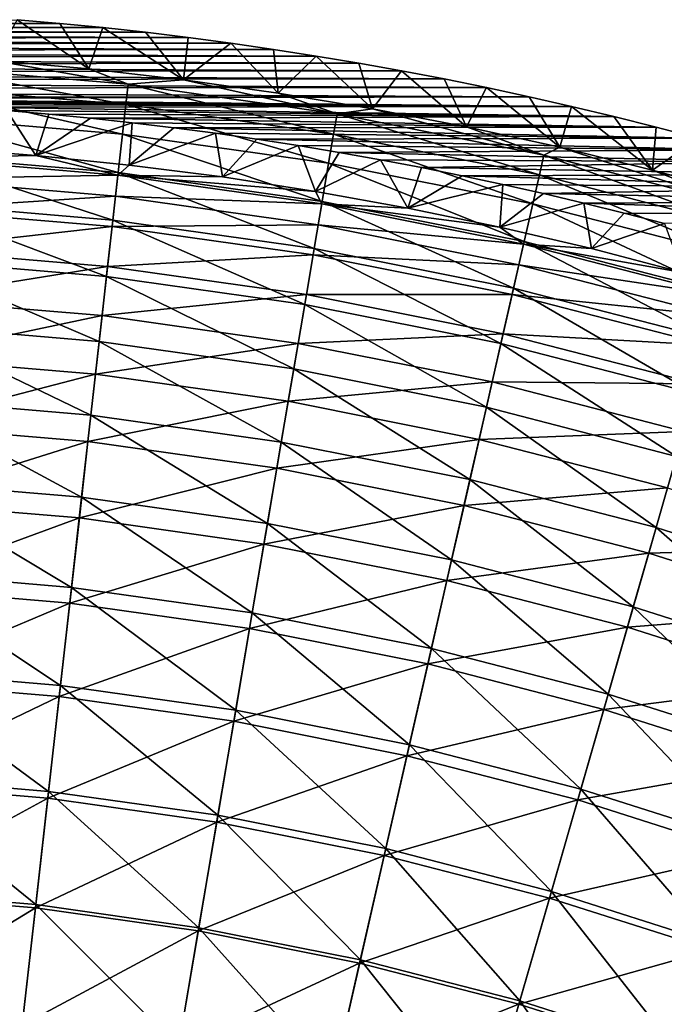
# Model space of a CAD drawing. Header units: millimetres. Extents: x -63 to 63, y -63 to 63.
# Tile 100 of 107: x 5 to 16, y 46 to 63. Entities that reach past the tile are written whole.
import ezdxf

# ---------------------------------------------------------------- set-up
doc = ezdxf.new("R2010")
doc.units = ezdxf.units.MM
doc.header["$LTSCALE"] = 106.095679
for name, color, linetype in [('10', 7, 'CONTINUOUS'), ('11', 7, 'CONTINUOUS'), ('7', 7, 'CONTINUOUS'), ('8', 7, 'CONTINUOUS'), ('9', 7, 'CONTINUOUS')]:
    doc.layers.add(name, color=color, linetype=linetype)

msp = doc.modelspace()

# ---------------------------------------------------------------- linework, layer by layer
at = {"layer": '10', "linetype": 'Continuous'}
for points in [[(3.865, 60.44, -42.056), (4.934, 61.061, -62.004), (5.407, 60.321, -42.056), (3.865, 60.44, -42.056)], [(4.934, 61.061, -62.004), (5.622, 61.001, -62.004), (5.407, 60.321, -42.056), (4.934, 61.061, -62.004)], [(5.622, 61.001, -62.004), (6.31, 60.934, -62.004), (5.407, 60.321, -42.056), (5.622, 61.001, -62.004)], [(6.31, 60.934, -62.004), (6.996, 60.859, -62.004), (5.407, 60.321, -42.056), (6.31, 60.934, -62.004)], [(5.407, 60.321, -42.056), (6.996, 60.859, -62.004), (6.946, 60.163, -42.056), (5.407, 60.321, -42.056)], [(6.996, 60.859, -62.004), (7.68, 60.776, -62.004), (6.946, 60.163, -42.056), (6.996, 60.859, -62.004)], [(7.68, 60.776, -62.004), (8.363, 60.686, -62.004), (6.946, 60.163, -42.056), (7.68, 60.776, -62.004)], [(6.946, 60.163, -42.056), (8.363, 60.686, -62.004), (8.48, 59.966, -42.056), (6.946, 60.163, -42.056)], [(8.363, 60.686, -62.004), (9.044, 60.588, -62.004), (8.48, 59.966, -42.056), (8.363, 60.686, -62.004)], [(9.044, 60.588, -62.004), (9.724, 60.483, -62.004), (8.48, 59.966, -42.056), (9.044, 60.588, -62.004)], [(8.48, 59.966, -42.056), (9.724, 60.483, -62.004), (10.009, 59.73, -42.056), (8.48, 59.966, -42.056)], [(9.724, 60.483, -62.004), (10.402, 60.37, -62.004), (10.009, 59.73, -42.056), (9.724, 60.483, -62.004)], [(10.402, 60.37, -62.004), (11.078, 60.25, -62.004), (10.009, 59.73, -42.056), (10.402, 60.37, -62.004)], [(10.009, 59.73, -42.056), (11.078, 60.25, -62.004), (11.531, 59.455, -42.056), (10.009, 59.73, -42.056)], [(11.078, 60.25, -62.004), (11.752, 60.122, -62.004), (11.531, 59.455, -42.056), (11.078, 60.25, -62.004)], [(11.752, 60.122, -62.004), (12.424, 59.987, -62.004), (11.531, 59.455, -42.056), (11.752, 60.122, -62.004)], [(12.424, 59.987, -62.004), (13.094, 59.844, -62.004), (11.531, 59.455, -42.056), (12.424, 59.987, -62.004)], [(11.531, 59.455, -42.056), (13.094, 59.844, -62.004), (13.045, 59.141, -42.056), (11.531, 59.455, -42.056)], [(13.094, 59.844, -62.004), (13.762, 59.694, -62.004), (13.045, 59.141, -42.056), (13.094, 59.844, -62.004)], [(13.762, 59.694, -62.004), (14.427, 59.536, -62.004), (13.045, 59.141, -42.056), (13.762, 59.694, -62.004)], [(13.045, 59.141, -42.056), (14.427, 59.536, -62.004), (14.551, 58.789, -42.056), (13.045, 59.141, -42.056)], [(14.427, 59.536, -62.004), (15.091, 59.372, -62.004), (14.551, 58.789, -42.056), (14.427, 59.536, -62.004)], [(15.091, 59.372, -62.004), (15.752, 59.2, -62.004), (14.551, 58.789, -42.056), (15.091, 59.372, -62.004)], [(14.551, 58.789, -42.056), (15.752, 59.2, -62.004), (16.048, 58.398, -42.056), (14.551, 58.789, -42.056)]]:
    msp.add_3dface(points, dxfattribs=at)
at = {"layer": '11', "linetype": 'Continuous'}
for points in [[(3.865, 60.44, -42.056), (5.407, 60.321, -42.056), (3.385, 60.281, -38.96), (3.865, 60.44, -42.056)], [(3.385, 60.281, -38.96), (6.76, 59.996, -38.96), (3.366, 59.935, -35.874), (3.385, 60.281, -38.96)], [(3.385, 60.281, -38.96), (5.407, 60.321, -42.056), (6.76, 59.996, -38.96), (3.385, 60.281, -38.96)], [(5.407, 60.321, -42.056), (6.946, 60.163, -42.056), (6.76, 59.996, -38.96), (5.407, 60.321, -42.056)], [(6.946, 60.163, -42.056), (8.48, 59.966, -42.056), (6.76, 59.996, -38.96), (6.946, 60.163, -42.056)], [(6.721, 59.652, -35.874), (3.338, 59.432, -32.81), (3.366, 59.935, -35.874), (6.721, 59.652, -35.874)], [(6.76, 59.996, -38.96), (6.721, 59.652, -35.874), (3.366, 59.935, -35.874), (6.76, 59.996, -38.96)], [(6.76, 59.996, -38.96), (10.113, 59.522, -38.96), (6.721, 59.652, -35.874), (6.76, 59.996, -38.96)], [(8.48, 59.966, -42.056), (10.009, 59.73, -42.056), (6.76, 59.996, -38.96), (8.48, 59.966, -42.056)], [(6.76, 59.996, -38.96), (10.009, 59.73, -42.056), (10.113, 59.522, -38.96), (6.76, 59.996, -38.96)], [(6.665, 59.151, -32.81), (3.338, 59.432, -32.81), (6.721, 59.652, -35.874), (6.665, 59.151, -32.81)], [(10.055, 59.181, -35.874), (6.665, 59.151, -32.81), (6.721, 59.652, -35.874), (10.055, 59.181, -35.874)], [(10.113, 59.522, -38.96), (10.055, 59.181, -35.874), (6.721, 59.652, -35.874), (10.113, 59.522, -38.96)], [(10.009, 59.73, -42.056), (11.531, 59.455, -42.056), (10.113, 59.522, -38.96), (10.009, 59.73, -42.056)], [(6.665, 59.151, -32.81), (3.301, 58.773, -29.776), (3.338, 59.432, -32.81), (6.665, 59.151, -32.81)], [(10.113, 59.522, -38.96), (13.435, 58.862, -38.96), (10.055, 59.181, -35.874), (10.113, 59.522, -38.96)], [(11.531, 59.455, -42.056), (13.045, 59.141, -42.056), (10.113, 59.522, -38.96), (11.531, 59.455, -42.056)], [(10.113, 59.522, -38.96), (13.045, 59.141, -42.056), (13.435, 58.862, -38.96), (10.113, 59.522, -38.96)], [(6.591, 58.495, -29.776), (3.301, 58.773, -29.776), (6.665, 59.151, -32.81), (6.591, 58.495, -29.776)], [(9.971, 58.684, -32.81), (6.591, 58.495, -29.776), (6.665, 59.151, -32.81), (9.971, 58.684, -32.81)], [(9.971, 58.684, -32.81), (6.665, 59.151, -32.81), (10.055, 59.181, -35.874), (9.971, 58.684, -32.81)], [(13.358, 58.524, -35.874), (9.971, 58.684, -32.81), (10.055, 59.181, -35.874), (13.358, 58.524, -35.874)], [(13.435, 58.862, -38.96), (13.358, 58.524, -35.874), (10.055, 59.181, -35.874), (13.435, 58.862, -38.96)], [(13.045, 59.141, -42.056), (14.551, 58.789, -42.056), (13.435, 58.862, -38.96), (13.045, 59.141, -42.056)], [(13.435, 58.862, -38.96), (16.714, 58.016, -38.96), (13.358, 58.524, -35.874), (13.435, 58.862, -38.96)], [(14.551, 58.789, -42.056), (16.048, 58.398, -42.056), (13.435, 58.862, -38.96), (14.551, 58.789, -42.056)], [(13.435, 58.862, -38.96), (16.048, 58.398, -42.056), (16.714, 58.016, -38.96), (13.435, 58.862, -38.96)], [(6.591, 58.495, -29.776), (3.255, 57.959, -26.779), (3.301, 58.773, -29.776), (6.591, 58.495, -29.776)], [(9.86, 58.034, -29.776), (6.591, 58.495, -29.776), (9.971, 58.684, -32.81), (9.86, 58.034, -29.776)], [(13.246, 58.033, -32.81), (9.86, 58.034, -29.776), (9.971, 58.684, -32.81), (13.246, 58.033, -32.81)], [(13.246, 58.033, -32.81), (9.971, 58.684, -32.81), (13.358, 58.524, -35.874), (13.246, 58.033, -32.81)], [(6.5, 57.686, -26.779), (3.255, 57.959, -26.779), (6.591, 58.495, -29.776), (6.5, 57.686, -26.779)], [(9.86, 58.034, -29.776), (6.5, 57.686, -26.779), (6.591, 58.495, -29.776), (9.86, 58.034, -29.776)], [(16.618, 57.683, -35.874), (13.246, 58.033, -32.81), (13.358, 58.524, -35.874), (16.618, 57.683, -35.874)], [(16.714, 58.016, -38.96), (16.618, 57.683, -35.874), (13.358, 58.524, -35.874), (16.714, 58.016, -38.96)], [(9.724, 57.23, -26.779), (6.5, 57.686, -26.779), (9.86, 58.034, -29.776), (9.724, 57.23, -26.779)], [(13.099, 57.389, -29.776), (9.724, 57.23, -26.779), (9.86, 58.034, -29.776), (13.099, 57.389, -29.776)], [(13.099, 57.389, -29.776), (9.86, 58.034, -29.776), (13.246, 58.033, -32.81), (13.099, 57.389, -29.776)], [(16.479, 57.199, -32.81), (13.099, 57.389, -29.776), (13.246, 58.033, -32.81), (16.479, 57.199, -32.81)], [(16.479, 57.199, -32.81), (13.246, 58.033, -32.81), (16.618, 57.683, -35.874), (16.479, 57.199, -32.81)], [(6.5, 57.686, -26.779), (3.201, 56.994, -23.828), (3.255, 57.959, -26.779), (6.5, 57.686, -26.779)], [(6.391, 56.725, -23.828), (3.201, 56.994, -23.828), (6.5, 57.686, -26.779), (6.391, 56.725, -23.828)], [(9.724, 57.23, -26.779), (6.391, 56.725, -23.828), (6.5, 57.686, -26.779), (9.724, 57.23, -26.779)], [(12.917, 56.595, -26.779), (9.724, 57.23, -26.779), (13.099, 57.389, -29.776), (12.917, 56.595, -26.779)], [(16.296, 56.565, -29.776), (12.917, 56.595, -26.779), (13.099, 57.389, -29.776), (16.296, 56.565, -29.776)], [(16.296, 56.565, -29.776), (13.099, 57.389, -29.776), (16.479, 57.199, -32.81), (16.296, 56.565, -29.776)], [(9.562, 56.277, -23.828), (6.391, 56.725, -23.828), (9.724, 57.23, -26.779), (9.562, 56.277, -23.828)], [(12.917, 56.595, -26.779), (9.562, 56.277, -23.828), (9.724, 57.23, -26.779), (12.917, 56.595, -26.779)], [(6.391, 56.725, -23.828), (3.138, 55.878, -20.931), (3.201, 56.994, -23.828), (6.391, 56.725, -23.828)], [(6.266, 55.615, -20.931), (3.138, 55.878, -20.931), (6.391, 56.725, -23.828), (6.266, 55.615, -20.931)], [(9.562, 56.277, -23.828), (6.266, 55.615, -20.931), (6.391, 56.725, -23.828), (9.562, 56.277, -23.828)], [(12.702, 55.652, -23.828), (9.562, 56.277, -23.828), (12.917, 56.595, -26.779), (12.702, 55.652, -23.828)], [(16.07, 55.782, -26.779), (12.702, 55.652, -23.828), (12.917, 56.595, -26.779), (16.07, 55.782, -26.779)], [(16.07, 55.782, -26.779), (12.917, 56.595, -26.779), (16.296, 56.565, -29.776), (16.07, 55.782, -26.779)], [(9.375, 55.176, -20.931), (6.266, 55.615, -20.931), (9.562, 56.277, -23.828), (9.375, 55.176, -20.931)], [(12.702, 55.652, -23.828), (9.375, 55.176, -20.931), (9.562, 56.277, -23.828), (12.702, 55.652, -23.828)], [(6.266, 55.615, -20.931), (3.067, 54.616, -18.095), (3.138, 55.878, -20.931), (6.266, 55.615, -20.931)], [(15.803, 54.853, -23.828), (12.702, 55.652, -23.828), (16.07, 55.782, -26.779), (15.803, 54.853, -23.828)], [(6.125, 54.359, -18.095), (3.067, 54.616, -18.095), (6.266, 55.615, -20.931), (6.125, 54.359, -18.095)], [(9.375, 55.176, -20.931), (6.125, 54.359, -18.095), (6.266, 55.615, -20.931), (9.375, 55.176, -20.931)], [(12.454, 54.563, -20.931), (9.375, 55.176, -20.931), (12.702, 55.652, -23.828), (12.454, 54.563, -20.931)], [(15.803, 54.853, -23.828), (12.454, 54.563, -20.931), (12.702, 55.652, -23.828), (15.803, 54.853, -23.828)], [(9.163, 53.93, -18.095), (6.125, 54.359, -18.095), (9.375, 55.176, -20.931), (9.163, 53.93, -18.095)], [(12.454, 54.563, -20.931), (9.163, 53.93, -18.095), (9.375, 55.176, -20.931), (12.454, 54.563, -20.931)], [(15.494, 53.779, -20.931), (12.454, 54.563, -20.931), (15.803, 54.853, -23.828), (15.494, 53.779, -20.931)], [(18.853, 53.88, -23.828), (15.494, 53.779, -20.931), (15.803, 54.853, -23.828), (18.853, 53.88, -23.828)], [(6.125, 54.359, -18.095), (2.988, 53.211, -15.327), (3.067, 54.616, -18.095), (6.125, 54.359, -18.095)], [(12.172, 53.331, -18.095), (9.163, 53.93, -18.095), (12.454, 54.563, -20.931), (12.172, 53.331, -18.095)], [(15.494, 53.779, -20.931), (12.172, 53.331, -18.095), (12.454, 54.563, -20.931), (15.494, 53.779, -20.931)], [(5.967, 52.96, -15.327), (2.988, 53.211, -15.327), (6.125, 54.359, -18.095), (5.967, 52.96, -15.327)], [(9.163, 53.93, -18.095), (5.967, 52.96, -15.327), (6.125, 54.359, -18.095), (9.163, 53.93, -18.095)], [(8.927, 52.542, -15.327), (5.967, 52.96, -15.327), (9.163, 53.93, -18.095), (8.927, 52.542, -15.327)], [(12.172, 53.331, -18.095), (8.927, 52.542, -15.327), (9.163, 53.93, -18.095), (12.172, 53.331, -18.095)], [(15.144, 52.565, -18.095), (12.172, 53.331, -18.095), (15.494, 53.779, -20.931), (15.144, 52.565, -18.095)], [(18.485, 52.826, -20.931), (15.144, 52.565, -18.095), (15.494, 53.779, -20.931), (18.485, 52.826, -20.931)], [(18.485, 52.826, -20.931), (15.494, 53.779, -20.931), (18.853, 53.88, -23.828), (18.485, 52.826, -20.931)], [(11.859, 51.959, -15.327), (8.927, 52.542, -15.327), (12.172, 53.331, -18.095), (11.859, 51.959, -15.327)], [(15.144, 52.565, -18.095), (11.859, 51.959, -15.327), (12.172, 53.331, -18.095), (15.144, 52.565, -18.095)], [(5.967, 52.96, -15.327), (2.901, 51.666, -12.634), (2.988, 53.211, -15.327), (5.967, 52.96, -15.327)], [(5.794, 51.422, -12.634), (2.901, 51.666, -12.634), (5.967, 52.96, -15.327), (5.794, 51.422, -12.634)], [(8.927, 52.542, -15.327), (5.794, 51.422, -12.634), (5.967, 52.96, -15.327), (8.927, 52.542, -15.327)], [(18.067, 51.633, -18.095), (15.144, 52.565, -18.095), (18.485, 52.826, -20.931), (18.067, 51.633, -18.095)], [(8.668, 51.016, -12.634), (5.794, 51.422, -12.634), (8.927, 52.542, -15.327), (8.668, 51.016, -12.634)], [(11.859, 51.959, -15.327), (8.668, 51.016, -12.634), (8.927, 52.542, -15.327), (11.859, 51.959, -15.327)], [(14.754, 51.212, -15.327), (11.859, 51.959, -15.327), (15.144, 52.565, -18.095), (14.754, 51.212, -15.327)], [(18.067, 51.633, -18.095), (14.754, 51.212, -15.327), (15.144, 52.565, -18.095), (18.067, 51.633, -18.095)], [(11.515, 50.45, -12.634), (8.668, 51.016, -12.634), (11.859, 51.959, -15.327), (11.515, 50.45, -12.634)], [(14.754, 51.212, -15.327), (11.515, 50.45, -12.634), (11.859, 51.959, -15.327), (14.754, 51.212, -15.327)], [(5.794, 51.422, -12.634), (2.807, 49.985, -10.025), (2.901, 51.666, -12.634), (5.794, 51.422, -12.634)], [(17.602, 50.304, -15.327), (14.754, 51.212, -15.327), (18.067, 51.633, -18.095), (17.602, 50.304, -15.327)], [(5.605, 49.749, -10.025), (2.807, 49.985, -10.025), (5.794, 51.422, -12.634), (5.605, 49.749, -10.025)], [(8.668, 51.016, -12.634), (5.605, 49.749, -10.025), (5.794, 51.422, -12.634), (8.668, 51.016, -12.634)], [(14.326, 49.725, -12.634), (11.515, 50.45, -12.634), (14.754, 51.212, -15.327), (14.326, 49.725, -12.634)], [(17.602, 50.304, -15.327), (14.326, 49.725, -12.634), (14.754, 51.212, -15.327), (17.602, 50.304, -15.327)], [(8.386, 49.357, -10.025), (5.605, 49.749, -10.025), (8.668, 51.016, -12.634), (8.386, 49.357, -10.025)], [(11.515, 50.45, -12.634), (8.386, 49.357, -10.025), (8.668, 51.016, -12.634), (11.515, 50.45, -12.634)], [(11.14, 48.809, -10.025), (8.386, 49.357, -10.025), (11.515, 50.45, -12.634), (11.14, 48.809, -10.025)], [(14.326, 49.725, -12.634), (11.14, 48.809, -10.025), (11.515, 50.45, -12.634), (14.326, 49.725, -12.634)], [(17.091, 48.843, -12.634), (14.326, 49.725, -12.634), (17.602, 50.304, -15.327), (17.091, 48.843, -12.634)], [(5.605, 49.749, -10.025), (2.705, 48.173, -7.505), (2.807, 49.985, -10.025), (5.605, 49.749, -10.025)], [(5.402, 47.946, -7.505), (2.705, 48.173, -7.505), (5.605, 49.749, -10.025), (5.402, 47.946, -7.505)], [(8.386, 49.357, -10.025), (5.402, 47.946, -7.505), (5.605, 49.749, -10.025), (8.386, 49.357, -10.025)], [(13.859, 48.107, -10.025), (11.14, 48.809, -10.025), (14.326, 49.725, -12.634), (13.859, 48.107, -10.025)], [(17.091, 48.843, -12.634), (13.859, 48.107, -10.025), (14.326, 49.725, -12.634), (17.091, 48.843, -12.634)], [(8.082, 47.567, -7.505), (5.402, 47.946, -7.505), (8.386, 49.357, -10.025), (8.082, 47.567, -7.505)], [(11.14, 48.809, -10.025), (8.082, 47.567, -7.505), (8.386, 49.357, -10.025), (11.14, 48.809, -10.025)], [(10.736, 47.039, -7.505), (8.082, 47.567, -7.505), (11.14, 48.809, -10.025), (10.736, 47.039, -7.505)], [(13.859, 48.107, -10.025), (10.736, 47.039, -7.505), (11.14, 48.809, -10.025), (13.859, 48.107, -10.025)], [(16.535, 47.255, -10.025), (13.859, 48.107, -10.025), (17.091, 48.843, -12.634), (16.535, 47.255, -10.025)], [(5.402, 47.946, -7.505), (2.596, 46.235, -5.082), (2.705, 48.173, -7.505), (5.402, 47.946, -7.505)], [(13.357, 46.363, -7.505), (10.736, 47.039, -7.505), (13.859, 48.107, -10.025), (13.357, 46.363, -7.505)], [(16.535, 47.255, -10.025), (13.357, 46.363, -7.505), (13.859, 48.107, -10.025), (16.535, 47.255, -10.025)], [(5.185, 46.016, -5.082), (2.596, 46.235, -5.082), (5.402, 47.946, -7.505), (5.185, 46.016, -5.082)], [(8.082, 47.567, -7.505), (5.185, 46.016, -5.082), (5.402, 47.946, -7.505), (8.082, 47.567, -7.505)], [(7.757, 45.653, -5.082), (5.185, 46.016, -5.082), (8.082, 47.567, -7.505), (7.757, 45.653, -5.082)], [(10.736, 47.039, -7.505), (7.757, 45.653, -5.082), (8.082, 47.567, -7.505), (10.736, 47.039, -7.505)], [(15.936, 45.541, -7.505), (13.357, 46.363, -7.505), (16.535, 47.255, -10.025), (15.936, 45.541, -7.505)], [(10.304, 45.146, -5.082), (7.757, 45.653, -5.082), (10.736, 47.039, -7.505), (10.304, 45.146, -5.082)], [(13.357, 46.363, -7.505), (10.304, 45.146, -5.082), (10.736, 47.039, -7.505), (13.357, 46.363, -7.505)], [(12.82, 44.498, -5.082), (10.304, 45.146, -5.082), (13.357, 46.363, -7.505), (12.82, 44.498, -5.082)], [(15.936, 45.541, -7.505), (12.82, 44.498, -5.082), (13.357, 46.363, -7.505), (15.936, 45.541, -7.505)]]:
    msp.add_3dface(points, dxfattribs=at)
at = {"layer": '7', "linetype": 'Continuous'}
for points in [[(6.928, 61.49, -38.933), (4.713, 61.883, -42.004), (3.47, 61.781, -38.933), (6.928, 61.49, -38.933)], [(6.279, 61.744, -42.004), (4.713, 61.883, -42.004), (6.928, 61.49, -38.933), (6.279, 61.744, -42.004)], [(3.47, 61.781, -38.933), (3.451, 61.446, -35.872), (6.891, 61.156, -35.872), (3.47, 61.781, -38.933)], [(6.928, 61.49, -38.933), (3.47, 61.781, -38.933), (6.891, 61.156, -35.872), (6.928, 61.49, -38.933)], [(7.841, 61.565, -42.004), (6.279, 61.744, -42.004), (6.928, 61.49, -38.933), (7.841, 61.565, -42.004)], [(10.365, 61.004, -38.933), (7.841, 61.565, -42.004), (6.928, 61.49, -38.933), (10.365, 61.004, -38.933)], [(9.398, 61.346, -42.004), (7.841, 61.565, -42.004), (10.365, 61.004, -38.933), (9.398, 61.346, -42.004)], [(3.423, 60.96, -32.831), (6.836, 60.672, -32.831), (3.451, 61.446, -35.872), (3.423, 60.96, -32.831)], [(3.451, 61.446, -35.872), (6.836, 60.672, -32.831), (6.891, 61.156, -35.872), (3.451, 61.446, -35.872)], [(6.928, 61.49, -38.933), (6.891, 61.156, -35.872), (10.309, 60.673, -35.872), (6.928, 61.49, -38.933)], [(10.365, 61.004, -38.933), (6.928, 61.49, -38.933), (10.309, 60.673, -35.872), (10.365, 61.004, -38.933)], [(10.949, 61.089, -42.004), (9.398, 61.346, -42.004), (10.365, 61.004, -38.933), (10.949, 61.089, -42.004)], [(6.836, 60.672, -32.831), (10.227, 60.193, -32.831), (6.891, 61.156, -35.872), (6.836, 60.672, -32.831)], [(6.891, 61.156, -35.872), (10.227, 60.193, -32.831), (10.309, 60.673, -35.872), (6.891, 61.156, -35.872)], [(13.769, 60.327, -38.933), (10.949, 61.089, -42.004), (10.365, 61.004, -38.933), (13.769, 60.327, -38.933)], [(12.493, 60.792, -42.004), (10.949, 61.089, -42.004), (13.769, 60.327, -38.933), (12.493, 60.792, -42.004)], [(3.388, 60.324, -29.818), (6.765, 60.039, -29.818), (3.423, 60.96, -32.831), (3.388, 60.324, -29.818)], [(3.423, 60.96, -32.831), (6.765, 60.039, -29.818), (6.836, 60.672, -32.831), (3.423, 60.96, -32.831)], [(10.365, 61.004, -38.933), (10.309, 60.673, -35.872), (13.695, 60, -35.872), (10.365, 61.004, -38.933)], [(13.769, 60.327, -38.933), (10.365, 61.004, -38.933), (13.695, 60, -35.872), (13.769, 60.327, -38.933)], [(14.029, 60.456, -42.004), (12.493, 60.792, -42.004), (13.769, 60.327, -38.933), (14.029, 60.456, -42.004)], [(6.765, 60.039, -29.818), (10.12, 59.565, -29.818), (6.836, 60.672, -32.831), (6.765, 60.039, -29.818)], [(6.836, 60.672, -32.831), (10.12, 59.565, -29.818), (10.227, 60.193, -32.831), (6.836, 60.672, -32.831)], [(10.227, 60.193, -32.831), (13.586, 59.525, -32.831), (10.309, 60.673, -35.872), (10.227, 60.193, -32.831)], [(10.309, 60.673, -35.872), (13.586, 59.525, -32.831), (13.695, 60, -35.872), (10.309, 60.673, -35.872)], [(17.13, 59.46, -38.933), (14.029, 60.456, -42.004), (13.769, 60.327, -38.933), (17.13, 59.46, -38.933)], [(15.556, 60.081, -42.004), (14.029, 60.456, -42.004), (17.13, 59.46, -38.933), (15.556, 60.081, -42.004)], [(3.344, 59.539, -26.841), (6.677, 59.258, -26.841), (3.388, 60.324, -29.818), (3.344, 59.539, -26.841)], [(3.388, 60.324, -29.818), (6.677, 59.258, -26.841), (6.765, 60.039, -29.818), (3.388, 60.324, -29.818)], [(13.769, 60.327, -38.933), (13.695, 60, -35.872), (17.037, 59.138, -35.872), (13.769, 60.327, -38.933)], [(17.13, 59.46, -38.933), (13.769, 60.327, -38.933), (17.037, 59.138, -35.872), (17.13, 59.46, -38.933)], [(10.12, 59.565, -29.818), (13.444, 58.904, -29.818), (10.227, 60.193, -32.831), (10.12, 59.565, -29.818)], [(10.227, 60.193, -32.831), (13.444, 58.904, -29.818), (13.586, 59.525, -32.831), (10.227, 60.193, -32.831)], [(17.073, 59.668, -42.004), (15.556, 60.081, -42.004), (17.13, 59.46, -38.933), (17.073, 59.668, -42.004)], [(6.677, 59.258, -26.841), (9.989, 58.79, -26.841), (6.765, 60.039, -29.818), (6.677, 59.258, -26.841)], [(6.765, 60.039, -29.818), (9.989, 58.79, -26.841), (10.12, 59.565, -29.818), (6.765, 60.039, -29.818)], [(13.586, 59.525, -32.831), (16.902, 58.67, -32.831), (13.695, 60, -35.872), (13.586, 59.525, -32.831)], [(13.695, 60, -35.872), (16.902, 58.67, -32.831), (17.037, 59.138, -35.872), (13.695, 60, -35.872)], [(3.291, 58.608, -23.906), (6.572, 58.331, -23.906), (3.344, 59.539, -26.841), (3.291, 58.608, -23.906)], [(3.344, 59.539, -26.841), (6.572, 58.331, -23.906), (6.677, 59.258, -26.841), (3.344, 59.539, -26.841)], [(9.989, 58.79, -26.841), (13.27, 58.138, -26.841), (10.12, 59.565, -29.818), (9.989, 58.79, -26.841)], [(10.12, 59.565, -29.818), (13.27, 58.138, -26.841), (13.444, 58.904, -29.818), (10.12, 59.565, -29.818)], [(13.444, 58.904, -29.818), (16.726, 58.057, -29.818), (13.586, 59.525, -32.831), (13.444, 58.904, -29.818)], [(13.586, 59.525, -32.831), (16.726, 58.057, -29.818), (16.902, 58.67, -32.831), (13.586, 59.525, -32.831)], [(6.572, 58.331, -23.906), (9.833, 57.871, -23.906), (6.677, 59.258, -26.841), (6.572, 58.331, -23.906)], [(6.677, 59.258, -26.841), (9.833, 57.871, -23.906), (9.989, 58.79, -26.841), (6.677, 59.258, -26.841)], [(9.833, 57.871, -23.906), (13.062, 57.229, -23.906), (9.989, 58.79, -26.841), (9.833, 57.871, -23.906)], [(9.989, 58.79, -26.841), (13.062, 57.229, -23.906), (13.27, 58.138, -26.841), (9.989, 58.79, -26.841)], [(13.27, 58.138, -26.841), (16.508, 57.302, -26.841), (13.444, 58.904, -29.818), (13.27, 58.138, -26.841)], [(13.444, 58.904, -29.818), (16.508, 57.302, -26.841), (16.726, 58.057, -29.818), (13.444, 58.904, -29.818)], [(3.231, 57.533, -21.021), (6.452, 57.261, -21.021), (3.291, 58.608, -23.906), (3.231, 57.533, -21.021)], [(3.291, 58.608, -23.906), (6.452, 57.261, -21.021), (6.572, 58.331, -23.906), (3.291, 58.608, -23.906)], [(6.452, 57.261, -21.021), (9.652, 56.809, -21.021), (6.572, 58.331, -23.906), (6.452, 57.261, -21.021)], [(6.572, 58.331, -23.906), (9.652, 56.809, -21.021), (9.833, 57.871, -23.906), (6.572, 58.331, -23.906)], [(13.062, 57.229, -23.906), (16.25, 56.406, -23.906), (13.27, 58.138, -26.841), (13.062, 57.229, -23.906)], [(13.27, 58.138, -26.841), (16.25, 56.406, -23.906), (16.508, 57.302, -26.841), (13.27, 58.138, -26.841)], [(9.652, 56.809, -21.021), (12.822, 56.179, -21.021), (9.833, 57.871, -23.906), (9.652, 56.809, -21.021)], [(9.833, 57.871, -23.906), (12.822, 56.179, -21.021), (13.062, 57.229, -23.906), (9.833, 57.871, -23.906)], [(3.163, 56.316, -18.193), (6.315, 56.05, -18.193), (3.231, 57.533, -21.021), (3.163, 56.316, -18.193)], [(3.231, 57.533, -21.021), (6.315, 56.05, -18.193), (6.452, 57.261, -21.021), (3.231, 57.533, -21.021)], [(6.315, 56.05, -18.193), (9.448, 55.608, -18.193), (6.452, 57.261, -21.021), (6.315, 56.05, -18.193)], [(6.452, 57.261, -21.021), (9.448, 55.608, -18.193), (9.652, 56.809, -21.021), (6.452, 57.261, -21.021)], [(12.822, 56.179, -21.021), (15.952, 55.371, -21.021), (13.062, 57.229, -23.906), (12.822, 56.179, -21.021)], [(13.062, 57.229, -23.906), (15.952, 55.371, -21.021), (16.25, 56.406, -23.906), (13.062, 57.229, -23.906)], [(9.448, 55.608, -18.193), (12.551, 54.991, -18.193), (9.652, 56.809, -21.021), (9.448, 55.608, -18.193)], [(9.652, 56.809, -21.021), (12.551, 54.991, -18.193), (12.822, 56.179, -21.021), (9.652, 56.809, -21.021)], [(3.087, 54.961, -15.428), (6.163, 54.702, -15.428), (3.163, 56.316, -18.193), (3.087, 54.961, -15.428)], [(3.163, 56.316, -18.193), (6.163, 54.702, -15.428), (6.315, 56.05, -18.193), (3.163, 56.316, -18.193)], [(6.163, 54.702, -15.428), (9.221, 54.27, -15.428), (6.315, 56.05, -18.193), (6.163, 54.702, -15.428)], [(6.315, 56.05, -18.193), (9.221, 54.27, -15.428), (9.448, 55.608, -18.193), (6.315, 56.05, -18.193)], [(12.551, 54.991, -18.193), (15.615, 54.201, -18.193), (12.822, 56.179, -21.021), (12.551, 54.991, -18.193)], [(12.822, 56.179, -21.021), (15.615, 54.201, -18.193), (15.952, 55.371, -21.021), (12.822, 56.179, -21.021)], [(9.221, 54.27, -15.428), (12.249, 53.668, -15.428), (9.448, 55.608, -18.193), (9.221, 54.27, -15.428)], [(9.448, 55.608, -18.193), (12.249, 53.668, -15.428), (12.551, 54.991, -18.193), (9.448, 55.608, -18.193)], [(15.615, 54.201, -18.193), (18.629, 53.24, -18.193), (15.952, 55.371, -21.021), (15.615, 54.201, -18.193)], [(3.003, 53.471, -12.735), (5.996, 53.218, -12.735), (3.087, 54.961, -15.428), (3.003, 53.471, -12.735)], [(3.087, 54.961, -15.428), (5.996, 53.218, -12.735), (6.163, 54.702, -15.428), (3.087, 54.961, -15.428)], [(12.249, 53.668, -15.428), (15.239, 52.896, -15.428), (12.551, 54.991, -18.193), (12.249, 53.668, -15.428)], [(12.551, 54.991, -18.193), (15.239, 52.896, -15.428), (15.615, 54.201, -18.193), (12.551, 54.991, -18.193)], [(5.996, 53.218, -12.735), (8.971, 52.798, -12.735), (6.163, 54.702, -15.428), (5.996, 53.218, -12.735)], [(6.163, 54.702, -15.428), (8.971, 52.798, -12.735), (9.221, 54.27, -15.428), (6.163, 54.702, -15.428)], [(8.971, 52.798, -12.735), (11.917, 52.212, -12.735), (9.221, 54.27, -15.428), (8.971, 52.798, -12.735)], [(9.221, 54.27, -15.428), (11.917, 52.212, -12.735), (12.249, 53.668, -15.428), (9.221, 54.27, -15.428)], [(15.239, 52.896, -15.428), (18.181, 51.959, -15.428), (15.615, 54.201, -18.193), (15.239, 52.896, -15.428)], [(15.615, 54.201, -18.193), (18.181, 51.959, -15.428), (18.629, 53.24, -18.193), (15.615, 54.201, -18.193)], [(11.917, 52.212, -12.735), (14.826, 51.462, -12.735), (12.249, 53.668, -15.428), (11.917, 52.212, -12.735)], [(12.249, 53.668, -15.428), (14.826, 51.462, -12.735), (15.239, 52.896, -15.428), (12.249, 53.668, -15.428)], [(2.912, 51.849, -10.119), (5.814, 51.604, -10.119), (3.003, 53.471, -12.735), (2.912, 51.849, -10.119)], [(3.003, 53.471, -12.735), (5.814, 51.604, -10.119), (5.996, 53.218, -12.735), (3.003, 53.471, -12.735)], [(5.814, 51.604, -10.119), (8.699, 51.197, -10.119), (5.996, 53.218, -12.735), (5.814, 51.604, -10.119)], [(5.996, 53.218, -12.735), (8.699, 51.197, -10.119), (8.971, 52.798, -12.735), (5.996, 53.218, -12.735)], [(8.699, 51.197, -10.119), (11.556, 50.629, -10.119), (8.971, 52.798, -12.735), (8.699, 51.197, -10.119)], [(8.971, 52.798, -12.735), (11.556, 50.629, -10.119), (11.917, 52.212, -12.735), (8.971, 52.798, -12.735)], [(14.826, 51.462, -12.735), (17.688, 50.55, -12.735), (15.239, 52.896, -15.428), (14.826, 51.462, -12.735)], [(15.239, 52.896, -15.428), (17.688, 50.55, -12.735), (18.181, 51.959, -15.428), (15.239, 52.896, -15.428)], [(11.556, 50.629, -10.119), (14.376, 49.901, -10.119), (11.917, 52.212, -12.735), (11.556, 50.629, -10.119)], [(11.917, 52.212, -12.735), (14.376, 49.901, -10.119), (14.826, 51.462, -12.735), (11.917, 52.212, -12.735)], [(2.814, 50.1, -7.586), (5.618, 49.863, -7.586), (2.912, 51.849, -10.119), (2.814, 50.1, -7.586)], [(2.912, 51.849, -10.119), (5.618, 49.863, -7.586), (5.814, 51.604, -10.119), (2.912, 51.849, -10.119)], [(5.618, 49.863, -7.586), (8.405, 49.47, -7.586), (5.814, 51.604, -10.119), (5.618, 49.863, -7.586)], [(5.814, 51.604, -10.119), (8.405, 49.47, -7.586), (8.699, 51.197, -10.119), (5.814, 51.604, -10.119)], [(14.376, 49.901, -10.119), (17.152, 49.017, -10.119), (14.826, 51.462, -12.735), (14.376, 49.901, -10.119)], [(14.826, 51.462, -12.735), (17.152, 49.017, -10.119), (17.688, 50.55, -12.735), (14.826, 51.462, -12.735)], [(8.405, 49.47, -7.586), (11.166, 48.921, -7.586), (8.699, 51.197, -10.119), (8.405, 49.47, -7.586)], [(8.699, 51.197, -10.119), (11.166, 48.921, -7.586), (11.556, 50.629, -10.119), (8.699, 51.197, -10.119)], [(11.166, 48.921, -7.586), (13.891, 48.218, -7.586), (11.556, 50.629, -10.119), (11.166, 48.921, -7.586)], [(11.556, 50.629, -10.119), (13.891, 48.218, -7.586), (14.376, 49.901, -10.119), (11.556, 50.629, -10.119)], [(2.708, 48.228, -5.143), (5.408, 48, -5.143), (2.814, 50.1, -7.586), (2.708, 48.228, -5.143)], [(2.814, 50.1, -7.586), (5.408, 48, -5.143), (5.618, 49.863, -7.586), (2.814, 50.1, -7.586)], [(13.891, 48.218, -7.586), (16.573, 47.363, -7.586), (14.376, 49.901, -10.119), (13.891, 48.218, -7.586)], [(14.376, 49.901, -10.119), (16.573, 47.363, -7.586), (17.152, 49.017, -10.119), (14.376, 49.901, -10.119)], [(5.408, 48, -5.143), (8.091, 47.621, -5.143), (5.618, 49.863, -7.586), (5.408, 48, -5.143)], [(5.618, 49.863, -7.586), (8.091, 47.621, -5.143), (8.405, 49.47, -7.586), (5.618, 49.863, -7.586)], [(8.091, 47.621, -5.143), (10.749, 47.092, -5.143), (8.405, 49.47, -7.586), (8.091, 47.621, -5.143)], [(8.405, 49.47, -7.586), (10.749, 47.092, -5.143), (11.166, 48.921, -7.586), (8.405, 49.47, -7.586)], [(10.749, 47.092, -5.143), (13.372, 46.416, -5.143), (11.166, 48.921, -7.586), (10.749, 47.092, -5.143)], [(11.166, 48.921, -7.586), (13.372, 46.416, -5.143), (13.891, 48.218, -7.586), (11.166, 48.921, -7.586)], [(2.597, 46.236, -2.797), (5.185, 46.018, -2.797), (2.708, 48.228, -5.143), (2.597, 46.236, -2.797)], [(2.708, 48.228, -5.143), (5.185, 46.018, -2.797), (5.408, 48, -5.143), (2.708, 48.228, -5.143)], [(13.372, 46.416, -5.143), (15.954, 45.593, -5.143), (13.891, 48.218, -7.586), (13.372, 46.416, -5.143)], [(13.891, 48.218, -7.586), (15.954, 45.593, -5.143), (16.573, 47.363, -7.586), (13.891, 48.218, -7.586)], [(5.185, 46.018, -2.797), (7.757, 45.655, -2.797), (5.408, 48, -5.143), (5.185, 46.018, -2.797)], [(5.408, 48, -5.143), (7.757, 45.655, -2.797), (8.091, 47.621, -5.143), (5.408, 48, -5.143)], [(7.757, 45.655, -2.797), (10.305, 45.148, -2.797), (8.091, 47.621, -5.143), (7.757, 45.655, -2.797)], [(8.091, 47.621, -5.143), (10.305, 45.148, -2.797), (10.749, 47.092, -5.143), (8.091, 47.621, -5.143)], [(10.305, 45.148, -2.797), (12.82, 44.499, -2.797), (10.749, 47.092, -5.143), (10.305, 45.148, -2.797)], [(10.749, 47.092, -5.143), (12.82, 44.499, -2.797), (13.372, 46.416, -5.143), (10.749, 47.092, -5.143)], [(12.82, 44.499, -2.797), (15.295, 43.711, -2.797), (13.372, 46.416, -5.143), (12.82, 44.499, -2.797)], [(13.372, 46.416, -5.143), (15.295, 43.711, -2.797), (15.954, 45.593, -5.143), (13.372, 46.416, -5.143)]]:
    msp.add_3dface(points, dxfattribs=at)
at = {"layer": '8', "linetype": 'Continuous'}
for points in [[(4.713, 61.883, -42.004), (6.279, 61.744, -42.004), (5.102, 62.553, -62.004), (4.713, 61.883, -42.004)], [(5.102, 62.553, -62.004), (6.279, 61.744, -42.004), (5.806, 62.491, -62.004), (5.102, 62.553, -62.004)], [(5.806, 62.491, -62.004), (6.279, 61.744, -42.004), (6.509, 62.422, -62.004), (5.806, 62.491, -62.004)], [(6.279, 61.744, -42.004), (7.841, 61.565, -42.004), (6.509, 62.422, -62.004), (6.279, 61.744, -42.004)], [(6.509, 62.422, -62.004), (7.841, 61.565, -42.004), (7.212, 62.345, -62.004), (6.509, 62.422, -62.004)], [(7.212, 62.345, -62.004), (7.841, 61.565, -42.004), (7.915, 62.259, -62.004), (7.212, 62.345, -62.004)], [(7.915, 62.259, -62.004), (7.841, 61.565, -42.004), (8.618, 62.166, -62.004), (7.915, 62.259, -62.004)], [(7.841, 61.565, -42.004), (9.398, 61.346, -42.004), (8.618, 62.166, -62.004), (7.841, 61.565, -42.004)], [(8.618, 62.166, -62.004), (9.398, 61.346, -42.004), (9.321, 62.065, -62.004), (8.618, 62.166, -62.004)], [(9.321, 62.065, -62.004), (9.398, 61.346, -42.004), (10.023, 61.955, -62.004), (9.321, 62.065, -62.004)], [(9.398, 61.346, -42.004), (10.949, 61.089, -42.004), (10.023, 61.955, -62.004), (9.398, 61.346, -42.004)], [(10.023, 61.955, -62.004), (10.949, 61.089, -42.004), (10.724, 61.838, -62.004), (10.023, 61.955, -62.004)], [(10.724, 61.838, -62.004), (10.949, 61.089, -42.004), (11.425, 61.712, -62.004), (10.724, 61.838, -62.004)], [(10.949, 61.089, -42.004), (12.493, 60.792, -42.004), (11.425, 61.712, -62.004), (10.949, 61.089, -42.004)], [(11.425, 61.712, -62.004), (12.493, 60.792, -42.004), (12.125, 61.578, -62.004), (11.425, 61.712, -62.004)], [(12.125, 61.578, -62.004), (12.493, 60.792, -42.004), (12.825, 61.436, -62.004), (12.125, 61.578, -62.004)], [(12.493, 60.792, -42.004), (14.029, 60.456, -42.004), (12.825, 61.436, -62.004), (12.493, 60.792, -42.004)], [(12.825, 61.436, -62.004), (14.029, 60.456, -42.004), (13.524, 61.286, -62.004), (12.825, 61.436, -62.004)], [(13.524, 61.286, -62.004), (14.029, 60.456, -42.004), (14.221, 61.128, -62.004), (13.524, 61.286, -62.004)], [(14.029, 60.456, -42.004), (15.556, 60.081, -42.004), (14.221, 61.128, -62.004), (14.029, 60.456, -42.004)], [(14.221, 61.128, -62.004), (15.556, 60.081, -42.004), (14.918, 60.962, -62.004), (14.221, 61.128, -62.004)], [(14.918, 60.962, -62.004), (15.556, 60.081, -42.004), (15.613, 60.787, -62.004), (14.918, 60.962, -62.004)], [(15.613, 60.787, -62.004), (15.556, 60.081, -42.004), (16.308, 60.605, -62.004), (15.613, 60.787, -62.004)], [(15.556, 60.081, -42.004), (17.073, 59.668, -42.004), (16.308, 60.605, -62.004), (15.556, 60.081, -42.004)]]:
    msp.add_3dface(points, dxfattribs=at)
at = {"layer": '9', "linetype": 'Continuous'}
for points in [[(-6.086, 62.465, -62.004), (-5.393, 62.528, -62.004), (5.806, 62.491, -62.004), (-6.086, 62.465, -62.004)], [(-5.393, 62.528, -62.004), (5.102, 62.553, -62.004), (5.806, 62.491, -62.004), (-5.393, 62.528, -62.004)], [(-7.467, 62.315, -62.004), (-6.777, 62.394, -62.004), (7.212, 62.345, -62.004), (-7.467, 62.315, -62.004)], [(-7.467, 62.315, -62.004), (7.212, 62.345, -62.004), (7.915, 62.259, -62.004), (-7.467, 62.315, -62.004)], [(-6.777, 62.394, -62.004), (-6.086, 62.465, -62.004), (6.509, 62.422, -62.004), (-6.777, 62.394, -62.004)], [(-6.777, 62.394, -62.004), (6.509, 62.422, -62.004), (7.212, 62.345, -62.004), (-6.777, 62.394, -62.004)], [(-6.086, 62.465, -62.004), (5.806, 62.491, -62.004), (6.509, 62.422, -62.004), (-6.086, 62.465, -62.004)], [(-8.842, 62.135, -62.004), (-8.155, 62.228, -62.004), (8.618, 62.166, -62.004), (-8.842, 62.135, -62.004)], [(-8.155, 62.228, -62.004), (-7.467, 62.315, -62.004), (7.915, 62.259, -62.004), (-8.155, 62.228, -62.004)], [(-8.155, 62.228, -62.004), (7.915, 62.259, -62.004), (8.618, 62.166, -62.004), (-8.155, 62.228, -62.004)], [(-10.21, 61.924, -62.004), (-9.527, 62.033, -62.004), (10.023, 61.955, -62.004), (-10.21, 61.924, -62.004)], [(-9.527, 62.033, -62.004), (-8.842, 62.135, -62.004), (9.321, 62.065, -62.004), (-9.527, 62.033, -62.004)], [(-9.527, 62.033, -62.004), (9.321, 62.065, -62.004), (10.023, 61.955, -62.004), (-9.527, 62.033, -62.004)], [(-8.842, 62.135, -62.004), (8.618, 62.166, -62.004), (9.321, 62.065, -62.004), (-8.842, 62.135, -62.004)], [(-10.892, 61.808, -62.004), (-10.21, 61.924, -62.004), (10.724, 61.838, -62.004), (-10.892, 61.808, -62.004)], [(-10.21, 61.924, -62.004), (10.023, 61.955, -62.004), (10.724, 61.838, -62.004), (-10.21, 61.924, -62.004)], [(-11.571, 61.685, -62.004), (-10.892, 61.808, -62.004), (11.425, 61.712, -62.004), (-11.571, 61.685, -62.004)], [(-11.571, 61.685, -62.004), (11.425, 61.712, -62.004), (12.125, 61.578, -62.004), (-11.571, 61.685, -62.004)], [(-10.892, 61.808, -62.004), (10.724, 61.838, -62.004), (11.425, 61.712, -62.004), (-10.892, 61.808, -62.004)], [(-12.925, 61.415, -62.004), (-12.249, 61.554, -62.004), (12.825, 61.436, -62.004), (-12.925, 61.415, -62.004)], [(-12.249, 61.554, -62.004), (-11.571, 61.685, -62.004), (12.125, 61.578, -62.004), (-12.249, 61.554, -62.004)], [(-12.249, 61.554, -62.004), (12.125, 61.578, -62.004), (12.825, 61.436, -62.004), (-12.249, 61.554, -62.004)], [(-13.599, 61.27, -62.004), (-12.925, 61.415, -62.004), (13.524, 61.286, -62.004), (-13.599, 61.27, -62.004)], [(-12.925, 61.415, -62.004), (12.825, 61.436, -62.004), (13.524, 61.286, -62.004), (-12.925, 61.415, -62.004)], [(-13.599, 61.27, -62.004), (13.524, 61.286, -62.004), (0.083, 61.26, -62.004), (-13.599, 61.27, -62.004)], [(0.083, 61.26, -62.004), (13.524, 61.286, -62.004), (0.779, 61.255, -62.004), (0.083, 61.26, -62.004)], [(13.524, 61.286, -62.004), (14.221, 61.128, -62.004), (0.779, 61.255, -62.004), (13.524, 61.286, -62.004)], [(0.779, 61.255, -62.004), (14.221, 61.128, -62.004), (1.474, 61.242, -62.004), (0.779, 61.255, -62.004)], [(1.474, 61.242, -62.004), (14.221, 61.128, -62.004), (2.168, 61.221, -62.004), (1.474, 61.242, -62.004)], [(2.168, 61.221, -62.004), (14.221, 61.128, -62.004), (2.861, 61.193, -62.004), (2.168, 61.221, -62.004)], [(2.861, 61.193, -62.004), (14.221, 61.128, -62.004), (3.553, 61.157, -62.004), (2.861, 61.193, -62.004)], [(3.553, 61.157, -62.004), (14.221, 61.128, -62.004), (4.244, 61.112, -62.004), (3.553, 61.157, -62.004)], [(14.221, 61.128, -62.004), (14.918, 60.962, -62.004), (4.244, 61.112, -62.004), (14.221, 61.128, -62.004)], [(4.244, 61.112, -62.004), (14.918, 60.962, -62.004), (4.934, 61.061, -62.004), (4.244, 61.112, -62.004)], [(4.934, 61.061, -62.004), (14.918, 60.962, -62.004), (5.622, 61.001, -62.004), (4.934, 61.061, -62.004)], [(5.622, 61.001, -62.004), (14.918, 60.962, -62.004), (6.31, 60.934, -62.004), (5.622, 61.001, -62.004)], [(14.918, 60.962, -62.004), (15.613, 60.787, -62.004), (6.31, 60.934, -62.004), (14.918, 60.962, -62.004)], [(6.31, 60.934, -62.004), (15.613, 60.787, -62.004), (6.996, 60.859, -62.004), (6.31, 60.934, -62.004)], [(6.996, 60.859, -62.004), (15.613, 60.787, -62.004), (7.68, 60.776, -62.004), (6.996, 60.859, -62.004)], [(15.613, 60.787, -62.004), (16.308, 60.605, -62.004), (7.68, 60.776, -62.004), (15.613, 60.787, -62.004)], [(7.68, 60.776, -62.004), (16.308, 60.605, -62.004), (8.363, 60.686, -62.004), (7.68, 60.776, -62.004)], [(8.363, 60.686, -62.004), (16.308, 60.605, -62.004), (9.044, 60.588, -62.004), (8.363, 60.686, -62.004)], [(16.308, 60.605, -62.004), (17.001, 60.414, -62.004), (9.044, 60.588, -62.004), (16.308, 60.605, -62.004)], [(9.044, 60.588, -62.004), (17.001, 60.414, -62.004), (9.724, 60.483, -62.004), (9.044, 60.588, -62.004)], [(9.724, 60.483, -62.004), (17.001, 60.414, -62.004), (10.402, 60.37, -62.004), (9.724, 60.483, -62.004)], [(17.001, 60.414, -62.004), (17.692, 60.215, -62.004), (10.402, 60.37, -62.004), (17.001, 60.414, -62.004)], [(10.402, 60.37, -62.004), (17.692, 60.215, -62.004), (11.078, 60.25, -62.004), (10.402, 60.37, -62.004)], [(11.078, 60.25, -62.004), (17.692, 60.215, -62.004), (11.752, 60.122, -62.004), (11.078, 60.25, -62.004)], [(17.692, 60.215, -62.004), (18.382, 60.008, -62.004), (11.752, 60.122, -62.004), (17.692, 60.215, -62.004)], [(11.752, 60.122, -62.004), (18.382, 60.008, -62.004), (12.424, 59.987, -62.004), (11.752, 60.122, -62.004)], [(18.382, 60.008, -62.004), (19.071, 59.793, -62.004), (12.424, 59.987, -62.004), (18.382, 60.008, -62.004)], [(12.424, 59.987, -62.004), (19.071, 59.793, -62.004), (13.094, 59.844, -62.004), (12.424, 59.987, -62.004)], [(13.094, 59.844, -62.004), (19.071, 59.793, -62.004), (13.762, 59.694, -62.004), (13.094, 59.844, -62.004)], [(19.071, 59.793, -62.004), (19.757, 59.57, -62.004), (13.762, 59.694, -62.004), (19.071, 59.793, -62.004)], [(13.762, 59.694, -62.004), (19.757, 59.57, -62.004), (14.427, 59.536, -62.004), (13.762, 59.694, -62.004)], [(19.757, 59.57, -62.004), (20.442, 59.338, -62.004), (14.427, 59.536, -62.004), (19.757, 59.57, -62.004)], [(14.427, 59.536, -62.004), (20.442, 59.338, -62.004), (15.091, 59.372, -62.004), (14.427, 59.536, -62.004)], [(15.091, 59.372, -62.004), (20.442, 59.338, -62.004), (15.752, 59.2, -62.004), (15.091, 59.372, -62.004)]]:
    msp.add_3dface(points, dxfattribs=at)

doc.saveas('drawing.dxf')
